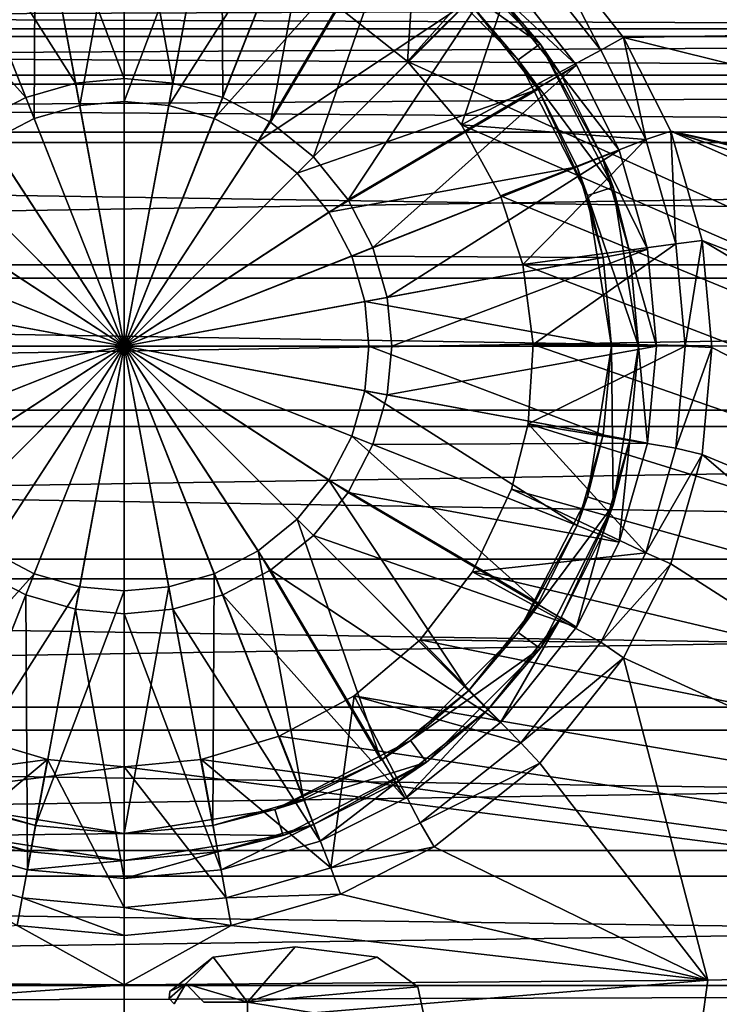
# Model space of a CAD drawing. Header units: metres. Extents: x -1204 to 0, y -809 to 0.
# Tile 45 of 145: x -614 to -536, y -743 to -634. Entities that reach past the tile are written whole.
import ezdxf

# ---------------------------------------------------------------- set-up
doc = ezdxf.new("R2010")
doc.units = ezdxf.units.M

msp = doc.modelspace()

# ---------------------------------------------------------------- linework, layer by layer
at = {"layer": 'top0123410'}
for points in [[(-1045.814697, -634.876953, 2171.262695), (-170.474487, -631.419495, 2173.063965), (-158.227646, -634.876953, 2171.262695)], [(-1045.814697, -634.876953, 2171.262695), (-1033.567871, -631.419495, 2173.063965), (-170.474487, -631.419495, 2173.063965)], [(-157.672302, -635.718323, 2174.210938), (-1033.851685, -632.168457, 2176.050537), (-1046.369995, -635.718323, 2174.210938)], [(-157.672302, -635.718323, 2174.210938), (-170.190659, -632.168457, 2176.050537), (-1033.851685, -632.168457, 2176.050537)], [(-1057.261597, -640.024353, 2168.473633), (-158.227646, -634.876953, 2171.262695), (-146.780731, -640.024353, 2168.473633)], [(-1057.261597, -640.024353, 2168.473633), (-1045.814697, -634.876953, 2171.262695), (-158.227646, -634.876953, 2171.262695)], [(-145.972626, -640.999023, 2171.362793), (-1046.369995, -635.718323, 2174.210938), (-1058.069702, -640.999023, 2171.362793)], [(-145.972626, -640.999023, 2171.362793), (-157.672302, -635.718323, 2174.210938), (-1046.369995, -635.718323, 2174.210938)], [(-1067.870972, -646.340393, 2164.870117), (-146.780731, -640.024353, 2168.473633), (-136.171341, -646.340393, 2164.870117)], [(-1067.870972, -646.340393, 2164.870117), (-1057.261597, -640.024353, 2168.473633), (-146.780731, -640.024353, 2168.473633)], [(-135.130112, -647.472656, 2167.683838), (-1058.069702, -640.999023, 2171.362793), (-1068.912231, -647.472656, 2167.683838)], [(-135.130112, -647.472656, 2167.683838), (-145.972626, -640.999023, 2171.362793), (-1058.069702, -640.999023, 2171.362793)], [(-1086.847046, -661.044434, 2155.662109), (-1067.870972, -646.340393, 2164.870117), (-117.195297, -661.044434, 2155.662109)], [(-117.195297, -661.044434, 2155.662109), (-1067.870972, -646.340393, 2164.870117), (-136.171341, -646.340393, 2164.870117)], [(-115.732224, -662.522888, 2158.281982), (-135.130112, -647.472656, 2167.683838), (-1088.310059, -662.522888, 2158.281982)], [(-1088.310059, -662.522888, 2158.281982), (-135.130112, -647.472656, 2167.683838), (-1068.912231, -647.472656, 2167.683838)], [(-1103.300903, -677.115967, 2144.155762), (-1086.847046, -661.044434, 2155.662109), (-100.741447, -677.115967, 2144.155762)], [(-100.741447, -677.115967, 2144.155762), (-1086.847046, -661.044434, 2155.662109), (-117.195297, -661.044434, 2155.662109)], [(-98.897476, -678.958435, 2146.523193), (-115.732224, -662.522888, 2158.281982), (-1105.144897, -678.958435, 2146.523193)], [(-1105.144897, -678.958435, 2146.523193), (-115.732224, -662.522888, 2158.281982), (-1088.310059, -662.522888, 2158.281982)], [(-1117.543945, -693.632996, 2130.523438), (-100.741447, -677.115967, 2144.155762), (-86.498421, -693.632996, 2130.523438)], [(-1117.543945, -693.632996, 2130.523438), (-1103.300903, -677.115967, 2144.155762), (-100.741447, -677.115967, 2144.155762)], [(-84.312935, -695.835327, 2132.579834), (-1105.144897, -678.958435, 2146.523193), (-1119.72937, -695.835327, 2132.579834)], [(-84.312935, -695.835327, 2132.579834), (-98.897476, -678.958435, 2146.523193), (-1105.144897, -678.958435, 2146.523193)], [(-1129.612183, -710.0401, 2114.817383), (-1117.543945, -693.632996, 2130.523438), (-74.430183, -710.0401, 2114.817383)], [(-74.430183, -710.0401, 2114.817383), (-1117.543945, -693.632996, 2130.523438), (-86.498421, -693.632996, 2130.523438)], [(-71.947388, -712.584106, 2116.502197), (-84.312935, -695.835327, 2132.579834), (-1132.094971, -712.584106, 2116.502197)], [(-1132.094971, -712.584106, 2116.502197), (-84.312935, -695.835327, 2132.579834), (-1119.72937, -695.835327, 2132.579834)], [(-1139.332153, -725.914734, 2097.06665), (-1129.612183, -710.0401, 2114.817383), (-64.710205, -725.914734, 2097.06665)], [(-64.710205, -725.914734, 2097.06665), (-1129.612183, -710.0401, 2114.817383), (-74.430183, -710.0401, 2114.817383)], [(-61.984379, -728.768616, 2098.320313), (-71.947388, -712.584106, 2116.502197), (-1142.057983, -728.768616, 2098.320313)], [(-1142.057983, -728.768616, 2098.320313), (-71.947388, -712.584106, 2116.502197), (-1132.094971, -712.584106, 2116.502197)], [(-57.677727, -740.870972, 2077.3396), (-1146.364624, -740.870972, 2077.3396), (-1139.332153, -725.914734, 2097.06665)], [(-57.677727, -740.870972, 2077.3396), (-1139.332153, -725.914734, 2097.06665), (-64.710205, -725.914734, 2097.06665)], [(-54.779949, -743.982178, 2078.116211), (-61.984379, -728.768616, 2098.320313), (-1149.262329, -743.982178, 2078.116211)], [(-1149.262329, -743.982178, 2078.116211), (-61.984379, -728.768616, 2098.320313), (-1142.057983, -728.768616, 2098.320313)], [(-56.473427, -743.934998, 2072.845215), (-1147.568848, -743.934998, 2072.845215), (-57.677727, -740.870972, 2077.3396)], [(-1147.568848, -743.934998, 2072.845215), (-1146.364624, -740.870972, 2077.3396), (-57.677727, -740.870972, 2077.3396)]]:
    msp.add_3dface(points, dxfattribs=at)
at = {"layer": 'top0123422'}
for points in [[(-612.757507, -612.025391, 111.452499), (-623.738403, -615.182617, 111.452499), (-607.416931, -640.883179, 115.948647)], [(-602.021362, -611.040344, 111.452499), (-612.757507, -612.025391, 111.452499), (-602.021362, -640.388123, 115.948647)], [(-612.757507, -612.025391, 111.452499), (-607.416931, -640.883179, 115.948647), (-602.021362, -640.388123, 115.948647)], [(-591.285217, -612.025391, 111.452499), (-602.021362, -611.040344, 111.452499), (-596.625732, -640.883179, 115.948647)], [(-602.021362, -611.040344, 111.452499), (-602.021362, -640.388123, 115.948647), (-596.625732, -640.883179, 115.948647)], [(-591.285217, -612.025391, 111.452499), (-596.625732, -640.883179, 115.948647), (-591.106567, -642.470093, 115.948647)], [(-580.30426, -615.182617, 111.452499), (-591.285217, -612.025391, 111.452499), (-591.106567, -642.470093, 115.948647)], [(-623.738403, -615.182617, 111.452499), (-633.149597, -619.920166, 111.452499), (-612.936157, -642.470093, 115.948647)], [(-623.738403, -615.182617, 111.452499), (-612.936157, -642.470093, 115.948647), (-607.416931, -640.883179, 115.948647)], [(-580.30426, -615.182617, 111.452499), (-591.106567, -642.470093, 115.948647), (-585.79541, -645.221558, 115.948647)], [(-570.893066, -619.920166, 111.452499), (-580.30426, -615.182617, 111.452499), (-585.79541, -645.221558, 115.948647)], [(-611.847656, -616.941833, 109.382034), (-602.021362, -616.040283, 109.382034), (-606.955933, -643.374268, 113.182106)], [(-602.021362, -616.040283, 109.382034), (-602.021362, -642.921509, 113.182106), (-606.955933, -643.374268, 113.182106)], [(-602.021362, -616.040283, 109.382034), (-592.195007, -616.941833, 109.382034), (-602.021362, -642.921509, 113.182106)], [(-621.89801, -619.831543, 109.382034), (-611.847656, -616.941833, 109.382034), (-612.003601, -644.825562, 113.182106)], [(-611.847656, -616.941833, 109.382034), (-606.955933, -643.374268, 113.182106), (-612.003601, -644.825562, 113.182106)], [(-592.195007, -616.941833, 109.382034), (-597.086731, -643.374268, 113.182106), (-602.021362, -642.921509, 113.182106)], [(-592.195007, -616.941833, 109.382034), (-582.144653, -619.831543, 109.382034), (-597.086731, -643.374268, 113.182106)], [(-633.149597, -619.920166, 111.452499), (-618.247253, -645.221558, 115.948647), (-612.936157, -642.470093, 115.948647)], [(-621.89801, -619.831543, 109.382034), (-612.003601, -644.825562, 113.182106), (-616.861023, -647.34198, 113.182106)], [(-582.144653, -619.831543, 109.382034), (-592.039063, -644.825562, 113.182106), (-597.086731, -643.374268, 113.182106)], [(-582.144653, -619.831543, 109.382034), (-573.528809, -624.168945, 109.382034), (-592.039063, -644.825562, 113.182106)], [(-570.893066, -619.920166, 111.452499), (-585.79541, -645.221558, 115.948647), (-581.054138, -649.073059, 115.948647)], [(-560.302063, -628.320984, 111.452499), (-570.893066, -619.920166, 111.452499), (-581.054138, -649.073059, 115.948647)], [(-568.517578, -623.92627, 101.509148), (-555.907349, -636.536499, 101.509148), (-570.280945, -626.353333, 101.509148)], [(-555.907349, -636.536499, 101.509148), (-568.517578, -623.92627, 101.509148), (-561.716248, -629.735168, 108.797249)], [(-573.528809, -624.168945, 109.382034), (-587.181702, -647.34198, 113.182106), (-592.039063, -644.825562, 113.182106)], [(-573.528809, -624.168945, 109.382034), (-563.837585, -631.856506, 109.382034), (-587.181702, -647.34198, 113.182106)], [(-558.334412, -638.299866, 101.509148), (-563.837585, -631.856506, 109.382034), (-570.280945, -626.353333, 101.509148)], [(-555.907349, -636.536499, 101.509148), (-558.334412, -638.299866, 101.509148), (-570.280945, -626.353333, 101.509148)], [(-560.302063, -628.320984, 111.452499), (-581.054138, -649.073059, 115.948647), (-577.202637, -653.814331, 115.948647)], [(-551.901245, -638.911987, 111.452499), (-560.302063, -628.320984, 111.452499), (-577.202637, -653.814331, 115.948647)], [(-561.716248, -629.735168, 108.797249), (-560.302063, -628.320984, 108.389137), (-551.901245, -638.911987, 108.389137)], [(-551.901245, -638.911987, 111.452499), (-551.901245, -638.911987, 108.389137), (-560.302063, -628.320984, 108.389137)], [(-551.901245, -638.911987, 111.452499), (-560.302063, -628.320984, 108.389137), (-560.302063, -628.320984, 111.452499)], [(-553.600708, -639.966309, 108.797249), (-561.716248, -629.735168, 108.797249), (-551.901245, -638.911987, 108.389137)], [(-555.907349, -636.536499, 101.509148), (-561.716248, -629.735168, 108.797249), (-553.600708, -639.966309, 108.797249)], [(-563.837585, -631.856506, 109.382034), (-582.845459, -650.86438, 113.182106), (-587.181702, -647.34198, 113.182106)], [(-563.837585, -631.856506, 109.382034), (-556.150024, -641.547729, 109.382034), (-582.845459, -650.86438, 113.182106)], [(-556.150024, -641.547729, 109.382034), (-563.837585, -631.856506, 109.382034), (-558.334412, -638.299866, 101.509148)], [(-555.907349, -636.536499, 101.509148), (-547.811096, -652.42627, 101.509148), (-558.334412, -638.299866, 101.509148)], [(-547.811096, -652.42627, 101.509148), (-555.907349, -636.536499, 101.509148), (-549.023254, -649.059326, 108.797256)], [(-549.023254, -649.059326, 108.797256), (-555.907349, -636.536499, 101.509148), (-553.600708, -639.966309, 108.797249)], [(-551.901245, -638.911987, 111.452499), (-577.202637, -653.814331, 115.948647), (-574.451172, -659.125488, 115.948647)], [(-547.163696, -648.323181, 111.452507), (-551.901245, -638.911987, 111.452499), (-574.451172, -659.125488, 115.948647)], [(-550.664307, -653.353333, 101.509148), (-556.150024, -641.547729, 109.382034), (-558.334412, -638.299866, 101.509148)], [(-547.811096, -652.42627, 101.509148), (-550.664307, -653.353333, 101.509148), (-558.334412, -638.299866, 101.509148)], [(-553.600708, -639.966309, 108.797249), (-551.901245, -638.911987, 108.389137), (-547.163696, -648.323181, 108.389137)], [(-547.163696, -648.323181, 111.452507), (-547.163696, -648.323181, 108.389137), (-551.901245, -638.911987, 111.452499)], [(-547.163696, -648.323181, 108.389137), (-551.901245, -638.911987, 108.389137), (-551.901245, -638.911987, 111.452499)], [(-602.021362, -640.388123, 115.948647), (-607.416931, -640.883179, 115.948647), (-602.021362, -670.040283, 117.452507)], [(-596.625732, -640.883179, 115.948647), (-602.021362, -640.388123, 115.948647), (-602.021362, -670.040283, 117.452507)], [(-549.023254, -649.059326, 108.797256), (-553.600708, -639.966309, 108.797249), (-547.163696, -648.323181, 108.389137)], [(-607.416931, -640.883179, 115.948647), (-612.936157, -642.470093, 115.948647), (-602.021362, -670.040283, 117.452507)], [(-591.106567, -642.470093, 115.948647), (-596.625732, -640.883179, 115.948647), (-602.021362, -670.040283, 117.452507)], [(-612.936157, -642.470093, 115.948647), (-618.247253, -645.221558, 115.948647), (-602.021362, -670.040283, 117.452507)], [(-585.79541, -645.221558, 115.948647), (-591.106567, -642.470093, 115.948647), (-602.021362, -670.040283, 117.452507)], [(-556.150024, -641.547729, 109.382034), (-579.323059, -655.200623, 113.182106), (-582.845459, -650.86438, 113.182106)], [(-556.150024, -641.547729, 109.382034), (-551.812622, -650.163574, 109.382034), (-579.323059, -655.200623, 113.182106)], [(-551.812622, -650.163574, 109.382034), (-556.150024, -641.547729, 109.382034), (-550.664307, -653.353333, 101.509148)], [(-612.003601, -644.825562, 113.182106), (-606.955933, -643.374268, 113.182106), (-602.021362, -670.040283, 114.452507)], [(-606.955933, -643.374268, 113.182106), (-602.021362, -642.921509, 113.182106), (-602.021362, -670.040283, 114.452507)], [(-602.021362, -642.921509, 113.182106), (-597.086731, -643.374268, 113.182106), (-602.021362, -670.040283, 114.452507)], [(-597.086731, -643.374268, 113.182106), (-592.039063, -644.825562, 113.182106), (-602.021362, -670.040283, 114.452507)], [(-618.247253, -645.221558, 115.948647), (-622.988586, -649.073059, 115.948647), (-602.021362, -670.040283, 117.452507)], [(-616.861023, -647.34198, 113.182106), (-612.003601, -644.825562, 113.182106), (-602.021362, -670.040283, 114.452507)], [(-592.039063, -644.825562, 113.182106), (-587.181702, -647.34198, 113.182106), (-602.021362, -670.040283, 114.452507)], [(-581.054138, -649.073059, 115.948647), (-585.79541, -645.221558, 115.948647), (-602.021362, -670.040283, 117.452507)], [(-621.197205, -650.86438, 113.182106), (-616.861023, -647.34198, 113.182106), (-602.021362, -670.040283, 114.452507)], [(-587.181702, -647.34198, 113.182106), (-582.845459, -650.86438, 113.182106), (-602.021362, -670.040283, 114.452507)], [(-622.988586, -649.073059, 115.948647), (-626.840027, -653.814331, 115.948647), (-602.021362, -670.040283, 117.452507)], [(-577.202637, -653.814331, 115.948647), (-581.054138, -649.073059, 115.948647), (-602.021362, -670.040283, 117.452507)], [(-547.163696, -648.323181, 111.452507), (-574.451172, -659.125488, 115.948647), (-572.864258, -664.644653, 115.948647)], [(-544.00647, -659.304138, 111.452507), (-547.163696, -648.323181, 111.452507), (-572.864258, -664.644653, 115.948647)], [(-549.023254, -649.059326, 108.797256), (-547.163696, -648.323181, 108.389137), (-544.00647, -659.304138, 108.389137)], [(-545.973022, -659.66803, 108.797256), (-549.023254, -649.059326, 108.797256), (-544.00647, -659.304138, 108.389137)], [(-545.973022, -659.66803, 108.797256), (-547.811096, -652.42627, 101.509148), (-549.023254, -649.059326, 108.797256)], [(-544.00647, -659.304138, 108.389137), (-547.163696, -648.323181, 108.389137), (-544.00647, -659.304138, 111.452507)], [(-547.163696, -648.323181, 108.389137), (-547.163696, -648.323181, 111.452507), (-544.00647, -659.304138, 111.452507)], [(-551.812622, -650.163574, 109.382034), (-576.806641, -660.057983, 113.182106), (-579.323059, -655.200623, 113.182106)], [(-551.812622, -650.163574, 109.382034), (-548.922913, -660.213928, 109.382042), (-576.806641, -660.057983, 113.182106)], [(-548.922913, -660.213928, 109.382042), (-551.812622, -650.163574, 109.382034), (-550.664307, -653.353333, 101.509148)], [(-624.719604, -655.200623, 113.182106), (-621.197205, -650.86438, 113.182106), (-602.021362, -670.040283, 114.452507)], [(-582.845459, -650.86438, 113.182106), (-579.323059, -655.200623, 113.182106), (-602.021362, -670.040283, 114.452507)], [(-547.811096, -652.42627, 101.509148), (-545.021362, -670.040283, 101.509148), (-550.664307, -653.353333, 101.509148)], [(-545.021362, -670.040283, 101.509148), (-547.811096, -652.42627, 101.509148), (-545.973022, -659.66803, 108.797256)], [(-548.922913, -660.213928, 109.382042), (-550.664307, -653.353333, 101.509148), (-548.021362, -670.040283, 101.509148)], [(-545.021362, -670.040283, 101.509148), (-548.021362, -670.040283, 101.509148), (-550.664307, -653.353333, 101.509148)], [(-626.840027, -653.814331, 115.948647), (-629.591553, -659.125488, 115.948647), (-602.021362, -670.040283, 117.452507)], [(-574.451172, -659.125488, 115.948647), (-577.202637, -653.814331, 115.948647), (-602.021362, -670.040283, 117.452507)], [(-627.236084, -660.057983, 113.182106), (-624.719604, -655.200623, 113.182106), (-602.021362, -670.040283, 114.452507)], [(-579.323059, -655.200623, 113.182106), (-576.806641, -660.057983, 113.182106), (-602.021362, -670.040283, 114.452507)], [(-629.591553, -659.125488, 115.948647), (-631.178406, -664.644653, 115.948647), (-602.021362, -670.040283, 117.452507)], [(-628.687378, -665.105652, 113.182106), (-627.236084, -660.057983, 113.182106), (-602.021362, -670.040283, 114.452507)], [(-572.864258, -664.644653, 115.948647), (-574.451172, -659.125488, 115.948647), (-602.021362, -670.040283, 117.452507)], [(-576.806641, -660.057983, 113.182106), (-575.355347, -665.105652, 113.182106), (-602.021362, -670.040283, 114.452507)], [(-548.922913, -660.213928, 109.382042), (-575.355347, -665.105652, 113.182106), (-576.806641, -660.057983, 113.182106)], [(-544.00647, -659.304138, 111.452507), (-572.864258, -664.644653, 115.948647), (-572.369202, -670.040283, 115.948647)], [(-543.021423, -670.040283, 111.452507), (-544.00647, -659.304138, 111.452507), (-572.369202, -670.040283, 115.948647)], [(-545.973022, -659.66803, 108.797256), (-544.00647, -659.304138, 108.389137), (-543.021423, -670.040283, 108.389137)], [(-545.021362, -670.040283, 108.797256), (-545.973022, -659.66803, 108.797256), (-543.021423, -670.040283, 108.389137)], [(-545.021362, -670.040283, 108.797256), (-545.021362, -670.040283, 101.509148), (-545.973022, -659.66803, 108.797256)], [(-543.021423, -670.040283, 108.389137), (-544.00647, -659.304138, 108.389137), (-543.021423, -670.040283, 111.452507)], [(-544.00647, -659.304138, 108.389137), (-544.00647, -659.304138, 111.452507), (-543.021423, -670.040283, 111.452507)], [(-548.922913, -660.213928, 109.382042), (-548.021362, -670.040283, 109.382042), (-575.355347, -665.105652, 113.182106)], [(-548.021362, -670.040283, 109.382042), (-548.922913, -660.213928, 109.382042), (-548.021362, -670.040283, 101.509148)], [(-631.178406, -664.644653, 115.948647), (-631.673462, -670.040283, 115.948647), (-602.021362, -670.040283, 117.452507)], [(-629.140137, -670.040283, 113.182106), (-628.687378, -665.105652, 113.182106), (-602.021362, -670.040283, 114.452507)], [(-572.369202, -670.040283, 115.948647), (-572.864258, -664.644653, 115.948647), (-602.021362, -670.040283, 117.452507)], [(-575.355347, -665.105652, 113.182106), (-574.902588, -670.040283, 113.182106), (-602.021362, -670.040283, 114.452507)], [(-548.021362, -670.040283, 109.382042), (-574.902588, -670.040283, 113.182106), (-575.355347, -665.105652, 113.182106)], [(-631.673462, -670.040283, 115.948647), (-631.178406, -675.435852, 115.948647), (-602.021362, -670.040283, 117.452507)], [(-631.178406, -675.435852, 115.948647), (-629.591553, -680.955078, 115.948647), (-602.021362, -670.040283, 117.452507)], [(-629.591553, -680.955078, 115.948647), (-626.840027, -686.266174, 115.948647), (-602.021362, -670.040283, 117.452507)], [(-628.687378, -674.974854, 113.182106), (-629.140137, -670.040283, 113.182106), (-602.021362, -670.040283, 114.452507)], [(-627.236084, -680.022522, 113.182106), (-628.687378, -674.974854, 113.182106), (-602.021362, -670.040283, 114.452507)], [(-624.719604, -684.879944, 113.182106), (-627.236084, -680.022522, 113.182106), (-602.021362, -670.040283, 114.452507)], [(-626.840027, -686.266174, 115.948647), (-622.988586, -691.007507, 115.948647), (-602.021362, -670.040283, 117.452507)], [(-621.197205, -689.216125, 113.182106), (-624.719604, -684.879944, 113.182106), (-602.021362, -670.040283, 114.452507)], [(-622.988586, -691.007507, 115.948647), (-618.247253, -694.858948, 115.948647), (-602.021362, -670.040283, 117.452507)], [(-616.861023, -692.738525, 113.182106), (-621.197205, -689.216125, 113.182106), (-602.021362, -670.040283, 114.452507)], [(-618.247253, -694.858948, 115.948647), (-612.936157, -697.610474, 115.948647), (-602.021362, -670.040283, 117.452507)], [(-612.003601, -695.255005, 113.182106), (-616.861023, -692.738525, 113.182106), (-602.021362, -670.040283, 114.452507)], [(-612.936157, -697.610474, 115.948647), (-607.416931, -699.197388, 115.948647), (-602.021362, -670.040283, 117.452507)], [(-606.955933, -696.706299, 113.182106), (-612.003601, -695.255005, 113.182106), (-602.021362, -670.040283, 114.452507)], [(-607.416931, -699.197388, 115.948647), (-602.021362, -699.692383, 115.948647), (-602.021362, -670.040283, 117.452507)], [(-602.021362, -697.159058, 113.182106), (-606.955933, -696.706299, 113.182106), (-602.021362, -670.040283, 114.452507)], [(-602.021362, -699.692383, 115.948647), (-596.625732, -699.197388, 115.948647), (-602.021362, -670.040283, 117.452507)], [(-596.625732, -699.197388, 115.948647), (-591.106567, -697.610474, 115.948647), (-602.021362, -670.040283, 117.452507)], [(-591.106567, -697.610474, 115.948647), (-585.79541, -694.858948, 115.948647), (-602.021362, -670.040283, 117.452507)], [(-585.79541, -694.858948, 115.948647), (-581.054138, -691.007507, 115.948647), (-602.021362, -670.040283, 117.452507)], [(-581.054138, -691.007507, 115.948647), (-577.202637, -686.266174, 115.948647), (-602.021362, -670.040283, 117.452507)], [(-577.202637, -686.266174, 115.948647), (-574.451172, -680.955078, 115.948647), (-602.021362, -670.040283, 117.452507)], [(-574.451172, -680.955078, 115.948647), (-572.864258, -675.435852, 115.948647), (-602.021362, -670.040283, 117.452507)], [(-572.864258, -675.435852, 115.948647), (-572.369202, -670.040283, 115.948647), (-602.021362, -670.040283, 117.452507)], [(-574.902588, -670.040283, 113.182106), (-575.355347, -674.974854, 113.182106), (-602.021362, -670.040283, 114.452507)], [(-575.355347, -674.974854, 113.182106), (-576.806641, -680.022522, 113.182106), (-602.021362, -670.040283, 114.452507)], [(-576.806641, -680.022522, 113.182106), (-579.323059, -684.879944, 113.182106), (-602.021362, -670.040283, 114.452507)], [(-579.323059, -684.879944, 113.182106), (-582.845459, -689.216125, 113.182106), (-602.021362, -670.040283, 114.452507)], [(-582.845459, -689.216125, 113.182106), (-587.181702, -692.738525, 113.182106), (-602.021362, -670.040283, 114.452507)], [(-587.181702, -692.738525, 113.182106), (-592.039063, -695.255005, 113.182106), (-602.021362, -670.040283, 114.452507)], [(-592.039063, -695.255005, 113.182106), (-597.086731, -696.706299, 113.182106), (-602.021362, -670.040283, 114.452507)], [(-597.086731, -696.706299, 113.182106), (-602.021362, -697.159058, 113.182106), (-602.021362, -670.040283, 114.452507)], [(-548.922913, -679.866577, 109.382042), (-575.355347, -674.974854, 113.182106), (-574.902588, -670.040283, 113.182106)], [(-548.021362, -670.040283, 109.382042), (-548.922913, -679.866577, 109.382042), (-574.902588, -670.040283, 113.182106)], [(-544.00647, -680.776428, 111.452507), (-543.021423, -670.040283, 111.452507), (-572.864258, -675.435852, 115.948647)], [(-543.021423, -670.040283, 111.452507), (-572.369202, -670.040283, 115.948647), (-572.864258, -675.435852, 115.948647)], [(-548.021362, -670.040283, 101.509148), (-550.664307, -686.727173, 101.509148), (-548.922913, -679.866577, 109.382042)], [(-547.811096, -687.654236, 101.509148), (-550.664307, -686.727173, 101.509148), (-548.021362, -670.040283, 101.509148)], [(-548.021362, -670.040283, 109.382042), (-548.021362, -670.040283, 101.509148), (-548.922913, -679.866577, 109.382042)], [(-545.021362, -670.040283, 101.509148), (-547.811096, -687.654236, 101.509148), (-548.021362, -670.040283, 101.509148)], [(-545.973022, -680.412476, 108.797256), (-547.811096, -687.654236, 101.509148), (-545.021362, -670.040283, 101.509148)], [(-544.00647, -680.776428, 108.389137), (-545.973022, -680.412476, 108.797256), (-545.021362, -670.040283, 108.797256)], [(-545.021362, -670.040283, 108.797256), (-545.973022, -680.412476, 108.797256), (-545.021362, -670.040283, 101.509148)], [(-543.021423, -670.040283, 108.389137), (-544.00647, -680.776428, 108.389137), (-545.021362, -670.040283, 108.797256)], [(-543.021423, -670.040283, 111.452507), (-544.00647, -680.776428, 111.452507), (-543.021423, -670.040283, 108.389137)], [(-544.00647, -680.776428, 111.452507), (-544.00647, -680.776428, 108.389137), (-543.021423, -670.040283, 108.389137)], [(-551.812622, -689.916931, 109.382042), (-576.806641, -680.022522, 113.182106), (-575.355347, -674.974854, 113.182106)], [(-548.922913, -679.866577, 109.382042), (-551.812622, -689.916931, 109.382042), (-575.355347, -674.974854, 113.182106)], [(-544.00647, -680.776428, 111.452507), (-572.864258, -675.435852, 115.948647), (-574.451172, -680.955078, 115.948647)], [(-556.150024, -698.532776, 109.382042), (-579.323059, -684.879944, 113.182106), (-576.806641, -680.022522, 113.182106)], [(-551.812622, -689.916931, 109.382042), (-556.150024, -698.532776, 109.382042), (-576.806641, -680.022522, 113.182106)], [(-547.163696, -691.757385, 111.452507), (-544.00647, -680.776428, 111.452507), (-574.451172, -680.955078, 115.948647)], [(-548.922913, -679.866577, 109.382042), (-550.664307, -686.727173, 101.509148), (-551.812622, -689.916931, 109.382042)], [(-547.163696, -691.757385, 108.389137), (-549.023254, -691.021179, 108.797256), (-545.973022, -680.412476, 108.797256)], [(-545.973022, -680.412476, 108.797256), (-549.023254, -691.021179, 108.797256), (-547.811096, -687.654236, 101.509148)], [(-544.00647, -680.776428, 108.389137), (-547.163696, -691.757385, 108.389137), (-545.973022, -680.412476, 108.797256)], [(-544.00647, -680.776428, 111.452507), (-547.163696, -691.757385, 111.452507), (-544.00647, -680.776428, 108.389137)], [(-547.163696, -691.757385, 111.452507), (-547.163696, -691.757385, 108.389137), (-544.00647, -680.776428, 108.389137)], [(-547.163696, -691.757385, 111.452507), (-574.451172, -680.955078, 115.948647), (-577.202637, -686.266174, 115.948647)], [(-563.837585, -708.22406, 109.382042), (-582.845459, -689.216125, 113.182106), (-579.323059, -684.879944, 113.182106)], [(-556.150024, -698.532776, 109.382042), (-563.837585, -708.22406, 109.382042), (-579.323059, -684.879944, 113.182106)], [(-551.901245, -701.168518, 111.452507), (-577.202637, -686.266174, 115.948647), (-581.054138, -691.007507, 115.948647)], [(-551.901245, -701.168518, 111.452507), (-547.163696, -691.757385, 111.452507), (-577.202637, -686.266174, 115.948647)], [(-550.664307, -686.727173, 101.509148), (-558.334412, -701.780701, 101.509148), (-551.812622, -689.916931, 109.382042)], [(-550.664307, -686.727173, 101.509148), (-547.811096, -687.654236, 101.509148), (-558.334412, -701.780701, 101.509148)], [(-547.811096, -687.654236, 101.509148), (-555.907349, -703.544006, 101.509148), (-558.334412, -701.780701, 101.509148)], [(-547.811096, -687.654236, 101.509148), (-553.600708, -700.114258, 108.797256), (-555.907349, -703.544006, 101.509148)], [(-549.023254, -691.021179, 108.797256), (-553.600708, -700.114258, 108.797256), (-547.811096, -687.654236, 101.509148)], [(-573.528809, -715.91156, 109.382042), (-587.181702, -692.738525, 113.182106), (-582.845459, -689.216125, 113.182106)], [(-563.837585, -708.22406, 109.382042), (-573.528809, -715.91156, 109.382042), (-582.845459, -689.216125, 113.182106)], [(-551.812622, -689.916931, 109.382042), (-558.334412, -701.780701, 101.509148), (-556.150024, -698.532776, 109.382042)], [(-560.302063, -711.759521, 111.452507), (-581.054138, -691.007507, 115.948647), (-585.79541, -694.858948, 115.948647)], [(-560.302063, -711.759521, 111.452507), (-551.901245, -701.168518, 111.452507), (-581.054138, -691.007507, 115.948647)], [(-551.901245, -701.168518, 108.389137), (-553.600708, -700.114258, 108.797256), (-549.023254, -691.021179, 108.797256)], [(-547.163696, -691.757385, 108.389137), (-551.901245, -701.168518, 108.389137), (-549.023254, -691.021179, 108.797256)], [(-630.513855, -715.91156, 109.382042), (-616.861023, -692.738525, 113.182106), (-612.003601, -695.255005, 113.182106)], [(-582.144653, -720.249023, 109.382042), (-592.039063, -695.255005, 113.182106), (-587.181702, -692.738525, 113.182106)], [(-573.528809, -715.91156, 109.382042), (-582.144653, -720.249023, 109.382042), (-587.181702, -692.738525, 113.182106)], [(-547.163696, -691.757385, 108.389137), (-547.163696, -691.757385, 111.452507), (-551.901245, -701.168518, 108.389137)], [(-547.163696, -691.757385, 111.452507), (-551.901245, -701.168518, 111.452507), (-551.901245, -701.168518, 108.389137)], [(-623.738403, -724.897888, 111.452507), (-612.936157, -697.610474, 115.948647), (-618.247253, -694.858948, 115.948647)], [(-570.893066, -720.1604, 111.452507), (-585.79541, -694.858948, 115.948647), (-591.106567, -697.610474, 115.948647)], [(-570.893066, -720.1604, 111.452507), (-560.302063, -711.759521, 111.452507), (-585.79541, -694.858948, 115.948647)], [(-621.89801, -720.249023, 109.382042), (-630.513855, -715.91156, 109.382042), (-612.003601, -695.255005, 113.182106)], [(-621.89801, -720.249023, 109.382042), (-612.003601, -695.255005, 113.182106), (-606.955933, -696.706299, 113.182106)], [(-592.195007, -723.138672, 109.382042), (-597.086731, -696.706299, 113.182106), (-592.039063, -695.255005, 113.182106)], [(-582.144653, -720.249023, 109.382042), (-592.195007, -723.138672, 109.382042), (-592.039063, -695.255005, 113.182106)], [(-611.847656, -723.138672, 109.382042), (-621.89801, -720.249023, 109.382042), (-606.955933, -696.706299, 113.182106)], [(-611.847656, -723.138672, 109.382042), (-606.955933, -696.706299, 113.182106), (-602.021362, -697.159058, 113.182106)], [(-602.021362, -724.040283, 109.382042), (-611.847656, -723.138672, 109.382042), (-602.021362, -697.159058, 113.182106)], [(-592.195007, -723.138672, 109.382042), (-602.021362, -724.040283, 109.382042), (-597.086731, -696.706299, 113.182106)], [(-602.021362, -724.040283, 109.382042), (-602.021362, -697.159058, 113.182106), (-597.086731, -696.706299, 113.182106)], [(-623.738403, -724.897888, 111.452507), (-612.757507, -728.055176, 111.452507), (-612.936157, -697.610474, 115.948647)], [(-612.757507, -728.055176, 111.452507), (-607.416931, -699.197388, 115.948647), (-612.936157, -697.610474, 115.948647)], [(-580.30426, -724.897888, 111.452507), (-591.106567, -697.610474, 115.948647), (-596.625732, -699.197388, 115.948647)], [(-580.30426, -724.897888, 111.452507), (-570.893066, -720.1604, 111.452507), (-591.106567, -697.610474, 115.948647)], [(-612.757507, -728.055176, 111.452507), (-602.021362, -729.040222, 111.452507), (-607.416931, -699.197388, 115.948647)], [(-602.021362, -729.040222, 111.452507), (-602.021362, -699.692383, 115.948647), (-607.416931, -699.197388, 115.948647)], [(-591.285217, -728.055176, 111.452507), (-596.625732, -699.197388, 115.948647), (-602.021362, -699.692383, 115.948647)], [(-591.285217, -728.055176, 111.452507), (-580.30426, -724.897888, 111.452507), (-596.625732, -699.197388, 115.948647)], [(-558.334412, -701.780701, 101.509148), (-563.837585, -708.22406, 109.382042), (-556.150024, -698.532776, 109.382042)], [(-602.021362, -729.040222, 111.452507), (-591.285217, -728.055176, 111.452507), (-602.021362, -699.692383, 115.948647)], [(-560.302063, -711.759521, 108.389137), (-561.716248, -710.345337, 108.797256), (-553.600708, -700.114258, 108.797256)], [(-553.600708, -700.114258, 108.797256), (-561.716248, -710.345337, 108.797256), (-555.907349, -703.544006, 101.509148)], [(-551.901245, -701.168518, 108.389137), (-560.302063, -711.759521, 108.389137), (-553.600708, -700.114258, 108.797256)], [(-551.901245, -701.168518, 108.389137), (-551.901245, -701.168518, 111.452507), (-560.302063, -711.759521, 111.452507)], [(-551.901245, -701.168518, 108.389137), (-560.302063, -711.759521, 111.452507), (-560.302063, -711.759521, 108.389137)], [(-558.334412, -701.780701, 101.509148), (-570.280945, -713.727173, 101.509148), (-563.837585, -708.22406, 109.382042)], [(-558.334412, -701.780701, 101.509148), (-555.907349, -703.544006, 101.509148), (-570.280945, -713.727173, 101.509148)], [(-555.907349, -703.544006, 101.509148), (-568.517578, -716.154236, 101.509148), (-570.280945, -713.727173, 101.509148)], [(-555.907349, -703.544006, 101.509148), (-561.716248, -710.345337, 108.797256), (-568.517578, -716.154236, 101.509148)], [(-570.280945, -713.727173, 101.509148), (-573.528809, -715.91156, 109.382042), (-563.837585, -708.22406, 109.382042)], [(-570.893066, -720.1604, 108.389137), (-571.947388, -718.460876, 108.797256), (-561.716248, -710.345337, 108.797256)], [(-561.716248, -710.345337, 108.797256), (-571.947388, -718.460876, 108.797256), (-568.517578, -716.154236, 101.509148)], [(-560.302063, -711.759521, 108.389137), (-570.893066, -720.1604, 108.389137), (-561.716248, -710.345337, 108.797256)], [(-560.302063, -711.759521, 111.452507), (-570.893066, -720.1604, 111.452507), (-560.302063, -711.759521, 108.389137)], [(-560.302063, -711.759521, 108.389137), (-570.893066, -720.1604, 111.452507), (-570.893066, -720.1604, 108.389137)], [(-570.280945, -713.727173, 101.509148), (-585.334412, -721.397339, 101.509148), (-573.528809, -715.91156, 109.382042)], [(-570.280945, -713.727173, 101.509148), (-568.517578, -716.154236, 101.509148), (-585.334412, -721.397339, 101.509148)], [(-585.334412, -721.397339, 101.509148), (-582.144653, -720.249023, 109.382042), (-573.528809, -715.91156, 109.382042)], [(-568.517578, -716.154236, 101.509148), (-584.407349, -724.250488, 101.509148), (-585.334412, -721.397339, 101.509148)], [(-568.517578, -716.154236, 101.509148), (-581.040405, -723.038391, 108.797256), (-584.407349, -724.250488, 101.509148)], [(-568.517578, -716.154236, 101.509148), (-571.947388, -718.460876, 108.797256), (-581.040405, -723.038391, 108.797256)], [(-580.30426, -724.897888, 108.389137), (-581.040405, -723.038391, 108.797256), (-571.947388, -718.460876, 108.797256)], [(-570.893066, -720.1604, 108.389137), (-580.30426, -724.897888, 108.389137), (-571.947388, -718.460876, 108.797256)], [(-618.708252, -721.397339, 101.509148), (-621.89801, -720.249023, 109.382042), (-611.847656, -723.138672, 109.382042)], [(-582.144653, -720.249023, 109.382042), (-585.334412, -721.397339, 101.509148), (-592.195007, -723.138672, 109.382042)], [(-570.893066, -720.1604, 111.452507), (-580.30426, -724.897888, 111.452507), (-570.893066, -720.1604, 108.389137)], [(-570.893066, -720.1604, 108.389137), (-580.30426, -724.897888, 111.452507), (-580.30426, -724.897888, 108.389137)], [(-602.021362, -724.040283, 101.509148), (-619.635315, -724.250488, 101.509148), (-618.708252, -721.397339, 101.509148)], [(-602.021362, -724.040283, 101.509148), (-618.708252, -721.397339, 101.509148), (-611.847656, -723.138672, 109.382042)], [(-585.334412, -721.397339, 101.509148), (-602.021362, -724.040283, 101.509148), (-592.195007, -723.138672, 109.382042)], [(-585.334412, -721.397339, 101.509148), (-584.407349, -724.250488, 101.509148), (-602.021362, -724.040283, 101.509148)], [(-623.738403, -724.897888, 108.389137), (-623.002258, -723.038391, 108.797256), (-612.393555, -726.088623, 108.797256)], [(-612.393555, -726.088623, 108.797256), (-623.002258, -723.038391, 108.797256), (-619.635315, -724.250488, 101.509148)], [(-602.021362, -724.040283, 101.509148), (-611.847656, -723.138672, 109.382042), (-602.021362, -724.040283, 109.382042)], [(-592.195007, -723.138672, 109.382042), (-602.021362, -724.040283, 101.509148), (-602.021362, -724.040283, 109.382042)], [(-591.285217, -728.055176, 108.389137), (-591.649109, -726.088623, 108.797256), (-581.040405, -723.038391, 108.797256)], [(-581.040405, -723.038391, 108.797256), (-591.649109, -726.088623, 108.797256), (-584.407349, -724.250488, 101.509148)], [(-580.30426, -724.897888, 108.389137), (-591.285217, -728.055176, 108.389137), (-581.040405, -723.038391, 108.797256)], [(-602.021362, -724.040283, 101.509148), (-602.021362, -727.040283, 101.509148), (-619.635315, -724.250488, 101.509148)], [(-602.021362, -727.040283, 101.509148), (-612.393555, -726.088623, 108.797256), (-619.635315, -724.250488, 101.509148)], [(-584.407349, -724.250488, 101.509148), (-602.021362, -727.040283, 101.509148), (-602.021362, -724.040283, 101.509148)], [(-584.407349, -724.250488, 101.509148), (-591.649109, -726.088623, 108.797256), (-602.021362, -727.040283, 101.509148)], [(-612.757507, -728.055176, 108.389137), (-623.738403, -724.897888, 108.389137), (-612.393555, -726.088623, 108.797256)], [(-612.757507, -728.055176, 111.452507), (-623.738403, -724.897888, 108.389137), (-612.757507, -728.055176, 108.389137)], [(-612.757507, -728.055176, 111.452507), (-623.738403, -724.897888, 111.452507), (-623.738403, -724.897888, 108.389137)], [(-580.30426, -724.897888, 111.452507), (-591.285217, -728.055176, 111.452507), (-580.30426, -724.897888, 108.389137)], [(-580.30426, -724.897888, 108.389137), (-591.285217, -728.055176, 111.452507), (-591.285217, -728.055176, 108.389137)], [(-612.757507, -728.055176, 108.389137), (-612.393555, -726.088623, 108.797256), (-602.021362, -727.040283, 108.797256)], [(-602.021362, -727.040283, 101.509148), (-602.021362, -727.040283, 108.797256), (-612.393555, -726.088623, 108.797256)], [(-591.285217, -728.055176, 108.389137), (-602.021362, -729.040222, 108.389137), (-591.649109, -726.088623, 108.797256)], [(-602.021362, -729.040222, 108.389137), (-602.021362, -727.040283, 108.797256), (-591.649109, -726.088623, 108.797256)], [(-591.649109, -726.088623, 108.797256), (-602.021362, -727.040283, 108.797256), (-602.021362, -727.040283, 101.509148)], [(-602.021362, -729.040222, 108.389137), (-612.757507, -728.055176, 108.389137), (-602.021362, -727.040283, 108.797256)], [(-602.021362, -729.040222, 111.452507), (-612.757507, -728.055176, 111.452507), (-602.021362, -729.040222, 108.389137)], [(-602.021362, -729.040222, 108.389137), (-612.757507, -728.055176, 111.452507), (-612.757507, -728.055176, 108.389137)], [(-591.285217, -728.055176, 111.452507), (-602.021362, -729.040222, 111.452507), (-591.285217, -728.055176, 108.389137)], [(-591.285217, -728.055176, 108.389137), (-602.021362, -729.040222, 111.452507), (-602.021362, -729.040222, 108.389137)]]:
    msp.add_3dface(points, dxfattribs=at)
at = {"layer": 'top0123458'}
for points in [[(-592.176086, -737.751038, 2056.262939), (-583.08728, -736.617126, 2056.262939), (-592.176025, -737.751038, 169.862915)], [(-588.342529, -742.720825, 2056.262939), (-583.08728, -736.617126, 2056.262939), (-592.176086, -737.751038, 2056.262939)], [(-588.342529, -742.720825, 169.862915), (-592.176025, -737.751038, 169.862915), (-583.08728, -736.617126, 169.862915)], [(-583.08728, -736.617126, 2056.262939), (-583.08728, -736.617126, 169.862915), (-592.176025, -737.751038, 169.862915)], [(-583.08728, -736.617126, 169.862915), (-573.998474, -737.751038, 169.862915), (-588.342529, -742.720825, 169.862915)], [(-573.998474, -737.751038, 2056.262939), (-583.08728, -736.617126, 2056.262939), (-588.342529, -742.720825, 2056.262939)], [(-583.08728, -736.617126, 2056.262939), (-573.998474, -737.751038, 2056.262939), (-583.08728, -736.617126, 169.862915)], [(-573.998474, -737.751038, 2056.262939), (-573.998474, -737.751038, 169.862915), (-583.08728, -736.617126, 169.862915)], [(-596.971313, -741.532227, 2056.262939), (-592.176086, -737.751038, 2056.262939), (-596.971252, -741.532227, 169.862915)], [(-592.176086, -737.751038, 2056.262939), (-596.971313, -741.532227, 2056.262939), (-595.193726, -740.706482, 2056.262939)], [(-595.193726, -740.706482, 169.862915), (-596.971252, -741.532227, 169.862915), (-592.176025, -737.751038, 169.862915)], [(-592.176086, -737.751038, 2056.262939), (-592.176025, -737.751038, 169.862915), (-596.971252, -741.532227, 169.862915)], [(-595.193726, -740.706482, 169.862915), (-592.176025, -737.751038, 169.862915), (-588.342529, -742.720825, 169.862915)], [(-588.342529, -742.720825, 2056.262939), (-592.176086, -737.751038, 2056.262939), (-595.193726, -740.706482, 2056.262939)], [(-573.998474, -737.751038, 169.862915), (-569.460449, -741.045227, 169.862915), (-588.342529, -742.720825, 169.862915)], [(-569.460754, -741.044739, 2056.262939), (-573.998474, -737.751038, 2056.262939), (-588.342529, -742.720825, 2056.262939)], [(-573.998474, -737.751038, 2056.262939), (-569.460754, -741.044739, 2056.262939), (-573.998474, -737.751038, 169.862915)], [(-569.460754, -741.044739, 2056.262939), (-569.460449, -741.045227, 169.862915), (-573.998474, -737.751038, 169.862915)], [(-595.193726, -740.706482, 2056.262939), (-596.971313, -741.532227, 2056.262939), (-597.026978, -742.330383, 2056.262939)], [(-597.026978, -742.330383, 2056.262939), (-596.48175, -742.915771, 2056.262939), (-595.193726, -740.706482, 2056.262939)], [(-596.481689, -742.915771, 169.862915), (-597.026917, -742.330383, 169.862915), (-595.193726, -740.706482, 169.862915)], [(-597.026917, -742.330383, 169.862915), (-596.971252, -741.532227, 169.862915), (-595.193726, -740.706482, 169.862915)], [(-595.193726, -740.706482, 2056.262939), (-596.48175, -742.915771, 2056.262939), (-595.193726, -740.706482, 169.862915)], [(-596.48175, -742.915771, 2056.262939), (-596.481689, -742.915771, 169.862915), (-595.193726, -740.706482, 169.862915)], [(-593.179321, -742.720825, 169.862915), (-595.193726, -740.706482, 169.862915), (-588.342529, -742.720825, 169.862915)], [(-595.193726, -740.706482, 2056.262939), (-595.193726, -740.706482, 169.862915), (-593.179321, -742.720825, 2056.262939)], [(-595.193726, -740.706482, 169.862915), (-593.179321, -742.720825, 169.862915), (-593.179321, -742.720825, 2056.262939)], [(-595.193726, -740.706482, 2056.262939), (-593.179321, -742.720825, 2056.262939), (-588.342529, -742.720825, 2056.262939)], [(-597.026978, -742.330383, 2056.262939), (-596.971313, -741.532227, 2056.262939), (-597.026917, -742.330383, 169.862915)], [(-596.971313, -741.532227, 2056.262939), (-596.971252, -741.532227, 169.862915), (-597.026917, -742.330383, 169.862915)], [(-569.460754, -741.044739, 2056.262939), (-588.342529, -742.720825, 2056.262939), (-568.422302, -745.946594, 2056.262939)], [(-588.342529, -742.720825, 169.862915), (-569.460449, -741.045227, 169.862915), (-568.422302, -745.94696, 169.862915)], [(-569.460754, -741.044739, 2056.262939), (-568.422302, -745.946594, 2056.262939), (-569.460449, -741.045227, 169.862915)], [(-568.422302, -745.946594, 2056.262939), (-568.422302, -745.94696, 169.862915), (-569.460449, -741.045227, 169.862915)], [(-596.48175, -742.915771, 2056.262939), (-597.026978, -742.330383, 2056.262939), (-596.481689, -742.915771, 169.862915)], [(-597.026978, -742.330383, 2056.262939), (-597.026917, -742.330383, 169.862915), (-596.481689, -742.915771, 169.862915)], [(-588.342529, -742.720825, 2056.262939), (-593.179321, -742.720825, 2056.262939), (-588.342529, -742.720825, 169.862915)], [(-593.179321, -742.720825, 2056.262939), (-593.179321, -742.720825, 169.862915), (-588.342529, -742.720825, 169.862915)], [(-588.342529, -742.720825, 169.862915), (-568.422302, -745.94696, 169.862915), (-588.342529, -747.320801, 169.862915)], [(-588.342529, -742.720825, 2056.262939), (-588.342529, -742.720825, 169.862915), (-588.342529, -747.320801, 2056.262939)], [(-588.342529, -742.720825, 169.862915), (-588.342529, -747.320801, 169.862915), (-588.342529, -747.320801, 2056.262939)], [(-588.342529, -742.720825, 2056.262939), (-588.342529, -747.320801, 2056.262939), (-568.422302, -745.946594, 2056.262939)]]:
    msp.add_3dface(points, dxfattribs=at)
at = {"layer": 'top0123459'}
for points in [[(-10, -10, 90), (-570.615173, -638.481506, 90), (-577.802734, -632.855408, 90)], [(-317.021149, -753.244812, 90), (-570.615173, -638.481506, 90), (-10, -10, 90)], [(-570.615173, -638.481506, 90), (-569.214233, -617.209473, 100.647316), (-577.802734, -632.855408, 90)], [(-558.04895, -626.061951, 100.49279), (-569.214233, -617.209473, 100.647316), (-570.615173, -638.481506, 90)], [(-555.948364, -624.124634, 109.128922), (-558.04895, -626.061951, 100.49279), (-549.188721, -637.227966, 100.29789)], [(-77.662125, -628.109131, 109.059372), (-555.948364, -624.124634, 109.128922), (-546.669189, -635.821777, 108.924751)], [(-546.669189, -635.821777, 108.924751), (-555.948364, -624.124634, 109.128922), (-549.188721, -637.227966, 100.29789)], [(-564.638306, -645.519958, 90), (-558.04895, -626.061951, 100.49279), (-570.615173, -638.481506, 90)], [(-549.188721, -637.227966, 100.29789), (-558.04895, -626.061951, 100.49279), (-564.638306, -645.519958, 90)], [(-200.645569, -721.325989, 107.432266), (-77.662125, -628.109131, 109.059372), (-546.669189, -635.821777, 108.924751)], [(-546.669189, -635.821777, 108.924751), (-549.188721, -637.227966, 100.29789), (-544.195313, -647.143677, 100.124809)], [(-200.645569, -721.325989, 107.432266), (-546.669189, -635.821777, 108.924751), (-541.438965, -646.210693, 108.743408)], [(-541.438965, -646.210693, 108.743408), (-546.669189, -635.821777, 108.924751), (-544.195313, -647.143677, 100.124809)], [(-544.195313, -647.143677, 100.124809), (-549.188721, -637.227966, 100.29789), (-564.638306, -645.519958, 90)], [(-564.638306, -645.519958, 90), (-570.615173, -638.481506, 90), (-317.021149, -753.244812, 90)], [(-544.195313, -647.143677, 100.124809), (-564.638306, -645.519958, 90), (-560.303467, -653.400208, 90)], [(-317.021149, -753.244812, 90), (-560.303467, -653.400208, 90), (-564.638306, -645.519958, 90)], [(-541.438965, -646.210693, 108.743408), (-544.195313, -647.143677, 100.124809), (-540.865601, -658.717896, 99.922783)], [(-537.952271, -658.335693, 108.531769), (-345.893707, -732.891174, 107.2304), (-541.438965, -646.210693, 108.743408)], [(-345.893707, -732.891174, 107.2304), (-287.439789, -728.866211, 107.300652), (-541.438965, -646.210693, 108.743408)], [(-541.438965, -646.210693, 108.743408), (-287.439789, -728.866211, 107.300652), (-222.235641, -723.379272, 107.396431)], [(-222.235641, -723.379272, 107.396431), (-200.645569, -721.325989, 107.432266), (-541.438965, -646.210693, 108.743408)], [(-537.952271, -658.335693, 108.531769), (-541.438965, -646.210693, 108.743408), (-540.865601, -658.717896, 99.922783)], [(-557.825012, -660.988586, 90), (-544.195313, -647.143677, 100.124809), (-560.303467, -653.400208, 90)], [(-540.865601, -658.717896, 99.922783), (-544.195313, -647.143677, 100.124809), (-557.825012, -660.988586, 90)], [(-557.825012, -660.988586, 90), (-560.303467, -653.400208, 90), (-317.021149, -753.244812, 90)], [(-556.67334, -669.859314, 90), (-540.865601, -658.717896, 99.922783), (-557.825012, -660.988586, 90)], [(-539.825989, -670.037109, 99.725204), (-540.865601, -658.717896, 99.922783), (-556.67334, -669.859314, 90)], [(-537.952271, -658.335693, 108.531769), (-540.865601, -658.717896, 99.922783), (-539.825989, -670.037109, 99.725204)], [(-536.864441, -670.190369, 108.324844), (-537.952271, -658.335693, 108.531769), (-539.825989, -670.037109, 99.725204)], [(-536.864441, -670.190369, 108.324844), (-407.647339, -736.243835, 107.171875), (-537.952271, -658.335693, 108.531769)], [(-407.647339, -736.243835, 107.171875), (-345.893707, -732.891174, 107.2304), (-537.952271, -658.335693, 108.531769)], [(-556.67334, -669.859314, 90), (-557.825012, -660.988586, 90), (-317.021149, -753.244812, 90)], [(-557.25708, -678.631104, 90), (-539.825989, -670.037109, 99.725204), (-556.67334, -669.859314, 90)], [(-317.021149, -753.244812, 90), (-557.25708, -678.631104, 90), (-556.67334, -669.859314, 90)], [(-540.863403, -681.350769, 99.527725), (-539.825989, -670.037109, 99.725204), (-557.25708, -678.631104, 90)], [(-536.864441, -670.190369, 108.324844), (-539.825989, -670.037109, 99.725204), (-540.863403, -681.350769, 99.527725)], [(-537.952271, -682.045044, 108.11792), (-536.864441, -670.190369, 108.324844), (-540.863403, -681.350769, 99.527725)], [(-407.647339, -736.243835, 107.171875), (-536.864441, -670.190369, 108.324844), (-537.952271, -682.045044, 108.11792)], [(-544.190857, -692.925598, 99.325684), (-557.25708, -678.631104, 90), (-559.072388, -685.87146, 90)], [(-559.072388, -685.87146, 90), (-557.25708, -678.631104, 90), (-317.021149, -753.244812, 90)], [(-544.190857, -692.925598, 99.325684), (-540.863403, -681.350769, 99.527725), (-557.25708, -678.631104, 90)], [(-537.952271, -682.045044, 108.11792), (-540.863403, -681.350769, 99.527725), (-544.190857, -692.925598, 99.325684)], [(-541.438965, -694.170044, 107.906281), (-537.952271, -682.045044, 108.11792), (-544.190857, -692.925598, 99.325684)], [(-537.952271, -682.045044, 108.11792), (-541.438965, -694.170044, 107.906281), (-471.757385, -738.753784, 107.128067)], [(-471.757385, -738.753784, 107.128067), (-407.647339, -736.243835, 107.171875), (-537.952271, -682.045044, 108.11792)], [(-563.395325, -695.056335, 90), (-544.190857, -692.925598, 99.325684), (-559.072388, -685.87146, 90)], [(-563.395325, -695.056335, 90), (-559.072388, -685.87146, 90), (-317.021149, -753.244812, 90)], [(-549.184448, -702.845642, 99.152527), (-544.190857, -692.925598, 99.325684), (-563.395325, -695.056335, 90)], [(-541.438965, -694.170044, 107.906281), (-544.190857, -692.925598, 99.325684), (-549.184448, -702.845642, 99.152527)], [(-546.669189, -704.55896, 107.724937), (-541.438965, -694.170044, 107.906281), (-549.184448, -702.845642, 99.152527)], [(-541.438965, -694.170044, 107.906281), (-546.669189, -704.55896, 107.724937), (-471.757385, -738.753784, 107.128067)], [(-569.211304, -702.596619, 90), (-549.184448, -702.845642, 99.152527), (-563.395325, -695.056335, 90)], [(-317.021149, -753.244812, 90), (-569.211304, -702.596619, 90), (-563.395325, -695.056335, 90)], [(-576.535217, -708.799988, 90), (-558.040405, -714.010071, 98.957649), (-569.211304, -702.596619, 90)], [(-576.535217, -708.799988, 90), (-569.211304, -702.596619, 90), (-317.021149, -753.244812, 90)], [(-558.040405, -714.010071, 98.957649), (-549.184448, -702.845642, 99.152527), (-569.211304, -702.596619, 90)], [(-546.669189, -704.55896, 107.724937), (-549.184448, -702.845642, 99.152527), (-558.040405, -714.010071, 98.957649)], [(-555.948364, -716.256104, 107.52076), (-546.669189, -704.55896, 107.724937), (-558.040405, -714.010071, 98.957649)], [(-546.669189, -704.55896, 107.724937), (-555.948364, -716.256104, 107.52076), (-537.307617, -740.297241, 107.101128)], [(-471.757385, -738.753784, 107.128067), (-546.669189, -704.55896, 107.724937), (-537.307617, -740.297241, 107.101128)], [(-584.842712, -713.259583, 90), (-579.126709, -727.859497, 98.715912), (-576.535217, -708.799988, 90)], [(-584.842712, -713.259583, 90), (-576.535217, -708.799988, 90), (-317.021149, -753.244812, 90)], [(-579.126709, -727.859497, 98.715912), (-569.207336, -722.86676, 98.803055), (-576.535217, -708.799988, 90)], [(-576.535217, -708.799988, 90), (-569.207336, -722.86676, 98.803055), (-558.040405, -714.010071, 98.957649)], [(-619.200684, -713.258972, 90), (-610.519531, -715.836121, 90), (-887.021179, -753.244812, 90)], [(-610.519531, -715.836121, 90), (-619.200684, -713.258972, 90), (-624.915588, -727.859497, 98.715912)], [(-579.126709, -727.859497, 98.715912), (-584.842712, -713.259583, 90), (-593.503052, -715.832275, 90)], [(-317.021149, -753.244812, 90), (-593.503052, -715.832275, 90), (-584.842712, -713.259583, 90)], [(-555.948364, -716.256104, 107.52076), (-558.040405, -714.010071, 98.957649), (-569.207336, -722.86676, 98.803055)], [(-610.519531, -715.836121, 90), (-602.021179, -716.639648, 90), (-887.021179, -753.244812, 90)], [(-887.021179, -753.244812, 90), (-602.021179, -716.639648, 90), (-317.021149, -753.244812, 90)], [(-613.339355, -731.187622, 98.657814), (-610.519531, -715.836121, 90), (-624.915588, -727.859497, 98.715912)], [(-610.519531, -715.836121, 90), (-613.339355, -731.187622, 98.657814), (-602.021179, -732.225952, 98.639694)], [(-602.021179, -716.639648, 90), (-610.519531, -715.836121, 90), (-602.021179, -732.225952, 98.639694)], [(-590.703003, -731.187622, 98.657814), (-593.503052, -715.832275, 90), (-602.021179, -716.639648, 90)], [(-602.021179, -716.639648, 90), (-593.503052, -715.832275, 90), (-317.021149, -753.244812, 90)], [(-602.021179, -732.225952, 98.639694), (-590.703003, -731.187622, 98.657814), (-602.021179, -716.639648, 90)], [(-590.703003, -731.187622, 98.657814), (-579.126709, -727.859497, 98.715912), (-593.503052, -715.832275, 90)], [(-567.647339, -725.533936, 107.358818), (-555.948364, -716.256104, 107.52076), (-569.207336, -722.86676, 98.803055)], [(-537.307617, -740.297241, 107.101128), (-555.948364, -716.256104, 107.52076), (-567.647339, -725.533936, 107.358818)], [(-567.647339, -725.533936, 107.358818), (-569.207336, -722.86676, 98.803055), (-579.126709, -727.859497, 98.715912)], [(-578.037842, -730.763306, 107.26754), (-567.647339, -725.533936, 107.358818), (-579.126709, -727.859497, 98.715912)], [(-567.647339, -725.533936, 107.358818), (-578.037842, -730.763306, 107.26754), (-537.307617, -740.297241, 107.101128)], [(-613.339355, -731.187622, 98.657814), (-624.915588, -727.859497, 98.715912), (-613.877686, -734.249512, 107.206688)], [(-578.037842, -730.763306, 107.26754), (-579.126709, -727.859497, 98.715912), (-590.703003, -731.187622, 98.657814)], [(-590.164673, -734.249512, 107.206688), (-578.037842, -730.763306, 107.26754), (-590.703003, -731.187622, 98.657814)], [(-537.307617, -740.297241, 107.101128), (-578.037842, -730.763306, 107.26754), (-590.164673, -734.249512, 107.206688)], [(-613.339355, -731.187622, 98.657814), (-613.877686, -734.249512, 107.206688), (-602.021179, -735.337219, 107.187698)], [(-602.021179, -732.225952, 98.639694), (-613.339355, -731.187622, 98.657814), (-602.021179, -735.337219, 107.187698)], [(-590.164673, -734.249512, 107.206688), (-590.703003, -731.187622, 98.657814), (-602.021179, -732.225952, 98.639694)], [(-602.021179, -735.337219, 107.187698), (-590.164673, -734.249512, 107.206688), (-602.021179, -732.225952, 98.639694)], [(-602.021362, -740.803467, 107.092285), (-613.877686, -734.249512, 107.206688), (-666.943481, -740.293823, 107.101181)], [(-602.021179, -735.337219, 107.187698), (-613.877686, -734.249512, 107.206688), (-602.021362, -740.803467, 107.092285)], [(-590.164673, -734.249512, 107.206688), (-602.021179, -735.337219, 107.187698), (-602.021362, -740.803467, 107.092285)], [(-602.021362, -740.803467, 107.092285), (-537.307617, -740.297241, 107.101128), (-590.164673, -734.249512, 107.206688)], [(-537.307617, -740.297241, 107.101128), (-538.038025, -745.396606, 134.416931), (-471.757385, -738.753784, 107.128067)], [(-538.038025, -745.396606, 134.416931), (-474.060272, -744.651245, 134.508911), (-471.757385, -738.753784, 107.128067)], [(-666.943481, -740.293823, 107.101181), (-666.004456, -745.395935, 134.416946), (-602.021362, -740.803467, 107.092285)], [(-602.021362, -740.803467, 107.092285), (-602.02124, -745.652039, 134.38591), (-537.307617, -740.297241, 107.101128)], [(-602.02124, -745.652039, 134.38591), (-538.038025, -745.396606, 134.416931), (-537.307617, -740.297241, 107.101128)], [(-666.004456, -745.395935, 134.416946), (-602.02124, -745.652039, 134.38591), (-602.021362, -740.803467, 107.092285)]]:
    msp.add_3dface(points, dxfattribs=at)

doc.saveas('drawing.dxf')
